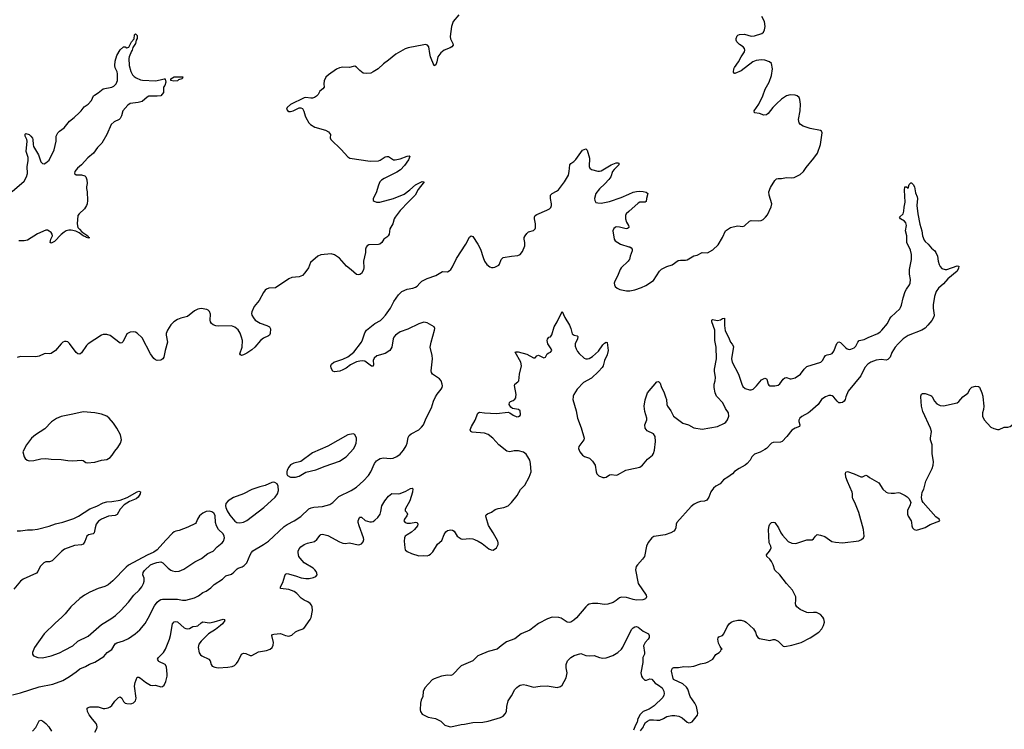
# Model space of a CAD drawing. Header units: inches. Extents: x 1694897 to 1849880, y 907231 to 1017944.
# Tile 58 of 171: x 1732779 to 1744450, y 976060 to 984471. Entities that reach past the tile are written whole.
import ezdxf

# ---------------------------------------------------------------- set-up
doc = ezdxf.new("R2010")
doc.units = ezdxf.units.IN
doc.header["$MEASUREMENT"] = 0
for name, color, linetype in [('B7937', 7, 'Continuous'), ('B7938', 7, 'Continuous'), ('B7947', 7, 'Continuous'), ('B7948', 7, 'Continuous')]:
    doc.layers.add(name, color=color, linetype=linetype)

msp = doc.modelspace()

# ---------------------------------------------------------------- linework, layer by layer
at = {"layer": 'B7937', "color": 6}
for points, elevation in [([(1732693, 976467), (1732789, 976491), (1733010, 976564), (1733170, 976597), (1733290, 976640), (1733370, 976686), (1733450, 976741), (1733490, 976776), (1733557, 976803), (1733606, 976834), (1733670, 976854), (1733776, 976924), (1733816, 976970), (1733870, 977007), (1733910, 977072), (1733930, 977085), (1734011, 977109), (1734070, 977138), (1734148, 977192), (1734201, 977239), (1734266, 977314), (1734303, 977377), (1734376, 977524), (1734410, 977569), (1734432, 977588), (1734450, 977598), (1734470, 977602), (1734570, 977603), (1734650, 977601), (1734710, 977590), (1734750, 977592), (1734850, 977618), (1734899, 977641), (1734950, 977680), (1734990, 977697), (1735045, 977735), (1735083, 977777), (1735181, 977839), (1735222, 977878), (1735290, 977900), (1735319, 977921), (1735356, 977964), (1735370, 977972), (1735414, 977986), (1735438, 978002), (1735470, 978034), (1735510, 978130), (1735525, 978155), (1735544, 978176), (1735670, 978250), (1735729, 978291), (1735915, 978465), (1735950, 978487), (1736034, 978530), (1736110, 978582), (1736208, 978672), (1736234, 978686), (1736266, 978694), (1736370, 978700), (1736456, 978724), (1736490, 978747), (1736560, 978820), (1736709, 978891), (1736770, 978930), (1736856, 979004), (1736913, 979067), (1736941, 979110), (1736986, 979210), (1737010, 979243), (1737030, 979259), (1737050, 979269), (1737090, 979278), (1737170, 979269), (1737206, 979274), (1737250, 979293), (1737290, 979323), (1737330, 979369), (1737360, 979420), (1737372, 979450), (1737383, 979517), (1737397, 979543), (1737419, 979561), (1737509, 979611), (1737540, 979640), (1737564, 979670), (1737598, 979750), (1737661, 979870), (1737683, 979950), (1737709, 980000)], 800), ([(1733670, 976027), (1733693, 976070), (1733698, 976090), (1733695, 976110), (1733685, 976130), (1733640, 976180), (1733604, 976230), (1733583, 976270), (1733579, 976301), (1733580, 976310), (1733590, 976320), (1733613, 976327), (1733710, 976325), (1733768, 976308), (1733790, 976305), (1733827, 976313), (1733850, 976325), (1733870, 976343), (1733906, 976394), (1733930, 976419), (1733950, 976437), (1733970, 976445), (1733990, 976430), (1734010, 976389), (1734030, 976370), (1734050, 976364), (1734090, 976361), (1734110, 976365), (1734127, 976373), (1734150, 976396), (1734161, 976430), (1734139, 976570), (1734146, 976614), (1734170, 976678), (1734190, 976678), (1734210, 976667), (1734270, 976617), (1734330, 976583), (1734350, 976580), (1734390, 976585), (1734450, 976563), (1734470, 976567), (1734490, 976585), (1734512, 976628), (1734525, 976690), (1734527, 976713), (1734520, 976800), (1734505, 976830), (1734430, 976865), (1734423, 976870), (1734414, 976890), (1734426, 976910), (1734483, 976970), (1734508, 977010), (1734529, 977070), (1734556, 977130), (1734568, 977172), (1734589, 977310), (1734610, 977333), (1734630, 977337), (1734650, 977332), (1734730, 977264), (1734750, 977254), (1734770, 977252), (1734790, 977256), (1734830, 977277), (1734870, 977281), (1734890, 977288), (1734930, 977321), (1734950, 977332), (1735030, 977323), (1735086, 977334), (1735190, 977365), (1735201, 977361), (1735209, 977350), (1735181, 977310), (1735160, 977290), (1735098, 977242), (1735015, 977190), (1734930, 977105), (1734904, 977070), (1734893, 977030), (1734907, 976967), (1734922, 976942), (1734937, 976930), (1735021, 976890), (1735035, 976870), (1735047, 976827), (1735062, 976810), (1735090, 976795), (1735130, 976789), (1735245, 976795), (1735296, 976804), (1735324, 976816), (1735350, 976839), (1735370, 976868), (1735410, 976949), (1735430, 976962), (1735458, 976958), (1735510, 976934), (1735530, 976933), (1735610, 976977), (1735706, 976994), (1735749, 977011), (1735770, 977030), (1735784, 977056), (1735787, 977090), (1735766, 977170), (1735777, 977183), (1735790, 977189), (1735870, 977196), (1735930, 977170), (1735970, 977163), (1736004, 977176), (1736050, 977215), (1736070, 977226), (1736147, 977253), (1736220, 977360), (1736233, 977387), (1736249, 977470), (1736244, 977510), (1736236, 977530), (1736222, 977550), (1736196, 977570), (1736150, 977592), (1736115, 977615), (1736065, 977670), (1736032, 977692), (1735970, 977717), (1735870, 977730), (1735869, 977750), (1735899, 977801), (1735921, 977879), (1735930, 977899), (1735937, 977903), (1735950, 977906), (1736050, 977878), (1736115, 977854), (1736170, 977847), (1736211, 977849), (1736261, 977859), (1736290, 977870), (1736303, 977890), (1736302, 977910), (1736295, 977930), (1736278, 977950), (1736256, 977970), (1736152, 978032), (1736102, 978090), (1736089, 978110), (1736079, 978150), (1736080, 978170), (1736090, 978201), (1736110, 978224), (1736151, 978250), (1736190, 978267), (1736273, 978287), (1736302, 978310), (1736340, 978360), (1736350, 978369), (1736370, 978372), (1736430, 978359), (1736570, 978283), (1736610, 978267), (1736636, 978264), (1736690, 978269), (1736790, 978246), (1736810, 978249), (1736830, 978259), (1736850, 978281), (1736858, 978310), (1736855, 978330), (1736801, 978470), (1736790, 978510), (1736791, 978530), (1736806, 978570), (1736810, 978575), (1736830, 978573), (1736875, 978535), (1736930, 978519), (1736950, 978519), (1736970, 978525), (1736990, 978538), (1737023, 978570), (1737050, 978610), (1737060, 978640), (1737070, 978710), (1737106, 978770), (1737150, 978824), (1737190, 978856), (1737270, 978853), (1737290, 978857), (1737356, 978884), (1737410, 978916), (1737430, 978920), (1737439, 978910), (1737436, 978870), (1737404, 978770), (1737350, 978670), (1737349, 978649), (1737368, 978628), (1737376, 978610), (1737369, 978590), (1737341, 978550), (1737333, 978530), (1737349, 978510), (1737370, 978503), (1737410, 978504), (1737476, 978516), (1737491, 978511), (1737497, 978490), (1737493, 978470), (1737460, 978430), (1737422, 978398), (1737370, 978367), (1737350, 978350), (1737340, 978330), (1737336, 978290), (1737344, 978210), (1737350, 978188), (1737370, 978167), (1737424, 978144), (1737510, 978116), (1737570, 978120), (1737610, 978117), (1737630, 978124), (1737650, 978136), (1737676, 978164), (1737730, 978253), (1737781, 978299), (1737811, 978370), (1737830, 978400), (1737850, 978415), (1737890, 978426), (1737910, 978422), (1737927, 978410), (1737965, 978350), (1738010, 978318), (1738030, 978313), (1738110, 978321), (1738150, 978318), (1738171, 978311), (1738212, 978292), (1738262, 978262), (1738338, 978198), (1738366, 978186), (1738390, 978184), (1738430, 978211), (1738450, 978250), (1738451, 978270), (1738446, 978290), (1738392, 978390), (1738337, 978477), (1738308, 978570), (1738306, 978590), (1738310, 978602), (1738324, 978616), (1738370, 978635), (1738416, 978664), (1738450, 978676), (1738516, 978690), (1738570, 978710), (1738610, 978747), (1738677, 978830), (1738717, 978903), (1738766, 978954), (1738818, 979050), (1738840, 979110), (1738835, 979210), (1738824, 979250), (1738804, 979290), (1738782, 979322), (1738750, 979347), (1738690, 979359), (1738641, 979359), (1738590, 979350), (1738555, 979355), (1738457, 979430), (1738386, 979510), (1738330, 979556), (1738290, 979571), (1738143, 979583), (1738125, 979590), (1738119, 979610), (1738134, 979650), (1738177, 979723), (1738210, 979808), (1738230, 979819), (1738290, 979811), (1738430, 979803), (1738570, 979818), (1738590, 979813), (1738630, 979782), (1738670, 979764), (1738693, 979767), (1738710, 979781), (1738715, 979790), (1738710, 979836), (1738690, 979850), (1738622, 979862), (1738599, 979879), (1738581, 979910), (1738585, 979935), (1738596, 979944), (1738630, 979957), (1738648, 979972), (1738659, 979990), (1738660, 980000)], 700), ([(1739338, 980000), (1739336, 979970), (1739374, 979834), (1739389, 979750), (1739435, 979635), (1739470, 979510), (1739464, 979490), (1739407, 979413), (1739402, 979390), (1739418, 979350), (1739450, 979310), (1739475, 979295), (1739533, 979273), (1739570, 979239), (1739602, 979190), (1739613, 979110), (1739620, 979090), (1739645, 979065), (1739690, 979045), (1739710, 979043), (1739730, 979049), (1739770, 979078), (1739790, 979081), (1739850, 979073), (1739864, 979076), (1739964, 979130), (1740000, 979138)], 700), ([(1732750, 978414), (1732790, 978413), (1732870, 978426), (1732930, 978425), (1732990, 978431), (1733130, 978468), (1733203, 978497), (1733290, 978516), (1733420, 978560), (1733474, 978586), (1733610, 978674), (1733695, 978705), (1733770, 978744), (1733810, 978756), (1733870, 978759), (1733970, 978778), (1734051, 978809), (1734170, 978876), (1734190, 978881), (1734210, 978875), (1734207, 978850), (1734183, 978810), (1734160, 978790), (1734079, 978761), (1734018, 978722), (1733968, 978670), (1733935, 978605), (1733910, 978596), (1733830, 978586), (1733750, 978549), (1733713, 978527), (1733686, 978490), (1733673, 978450), (1733661, 978390), (1733650, 978378), (1733595, 978365), (1733575, 978350), (1733550, 978285), (1733530, 978254), (1733510, 978245), (1733430, 978237), (1733310, 978194), (1733274, 978166), (1733163, 978057), (1733134, 978046), (1733090, 978046), (1733066, 978034), (1733022, 977990), (1732992, 977930), (1732977, 977910), (1732819, 977841), (1732790, 977816), (1732710, 977721)], 800), ([(1740000, 977615), (1739970, 977624), (1739914, 977626), (1739890, 977618), (1739850, 977585), (1739815, 977565), (1739750, 977543), (1739710, 977540), (1739630, 977550), (1739570, 977550), (1739530, 977543), (1739509, 977531), (1739490, 977512), (1739380, 977380), (1739347, 977353), (1739310, 977330), (1739290, 977327), (1739269, 977329), (1739197, 977377), (1739170, 977387), (1739090, 977389), (1739034, 977370), (1738930, 977313), (1738825, 977235), (1738722, 977190), (1738648, 977132), (1738550, 977098), (1738484, 977050), (1738438, 977010), (1738330, 976983), (1738230, 976939), (1738210, 976929), (1738150, 976871), (1738010, 976812), (1737910, 976706), (1737890, 976699), (1737850, 976702), (1737780, 976690), (1737690, 976657), (1737670, 976645), (1737581, 976550), (1737561, 976510), (1737559, 976450), (1737536, 976404), (1737529, 976370), (1737527, 976290), (1737530, 976270), (1737550, 976240), (1737622, 976202), (1737709, 976189), (1737770, 976157), (1737820, 976110), (1737870, 976092), (1737890, 976090), (1738010, 976119), (1738050, 976121), (1738150, 976139), (1738270, 976144), (1738330, 976155), (1738480, 976200), (1738510, 976215), (1738535, 976245), (1738548, 976272), (1738552, 976330), (1738570, 976396), (1738610, 976455), (1738649, 976530), (1738670, 976555), (1738690, 976571), (1738710, 976582), (1738750, 976590), (1738785, 976585), (1738870, 976558), (1738950, 976572), (1739030, 976576), (1739150, 976555), (1739190, 976566), (1739210, 976584), (1739257, 976670), (1739268, 976730), (1739258, 976790), (1739258, 976830), (1739273, 976870), (1739310, 976910), (1739350, 976934), (1739430, 976957), (1739490, 976933), (1739530, 976930), (1739590, 976935), (1739650, 976913), (1739690, 976904), (1739730, 976909), (1739810, 976935), (1739870, 976972), (1739912, 977010), (1739930, 977034), (1740000, 977179)], 700), ([(1732930, 976038), (1732970, 976080), (1733010, 976160), (1733030, 976169), (1733050, 976162), (1733089, 976130), (1733123, 976090), (1733157, 976037)], 700)]:
    msp.add_lwpolyline(points, dxfattribs=dict(at, elevation=elevation))
at = {"layer": 'B7937', "color": 6, "elevation": 900}
for points in [[(1733530, 979825), (1733410, 979794), (1733271, 979769), (1733214, 979746), (1733154, 979706), (1733078, 979622), (1732968, 979552), (1732919, 979510), (1732861, 979430), (1732817, 979350), (1732832, 979290), (1732843, 979270), (1732867, 979250), (1732890, 979244), (1732945, 979245), (1733030, 979266), (1733090, 979271), (1733150, 979263), (1733270, 979259), (1733350, 979247), (1733410, 979243), (1733510, 979250), (1733530, 979247), (1733562, 979222), (1733578, 979218), (1733670, 979227), (1733749, 979251), (1733810, 979260), (1733850, 979282), (1733875, 979310), (1733905, 979355), (1733941, 979399), (1733973, 979450), (1733987, 979490), (1733975, 979550), (1733931, 979631), (1733891, 979690), (1733840, 979750), (1733812, 979770), (1733750, 979794), (1733670, 979810)], [(1736730, 979564), (1736670, 979551), (1736430, 979418), (1736250, 979338), (1736110, 979235), (1736027, 979213), (1735990, 979195), (1735970, 979169), (1735950, 979130), (1735945, 979110), (1735946, 979086), (1735954, 979070), (1735990, 979050), (1736050, 979049), (1736090, 979061), (1736170, 979106), (1736290, 979137), (1736399, 979181), (1736570, 979239), (1736650, 979288), (1736739, 979390), (1736759, 979430), (1736767, 979450), (1736771, 979491), (1736770, 979510), (1736753, 979553)], [(1735790, 978988), (1735766, 978986), (1735690, 978950), (1735625, 978936), (1735530, 978902), (1735430, 978850), (1735314, 978806), (1735249, 978770), (1735224, 978736), (1735218, 978710), (1735222, 978690), (1735240, 978650), (1735270, 978600), (1735330, 978528), (1735352, 978512), (1735390, 978507), (1735430, 978517), (1735470, 978537), (1735672, 978690), (1735806, 978810), (1735835, 978850), (1735848, 978890), (1735843, 978943), (1735830, 978970), (1735805, 978985)], [(1735026, 978646), (1734990, 978642), (1734950, 978623), (1734909, 978590), (1734886, 978550), (1734871, 978510), (1734861, 978499), (1734770, 978456), (1734670, 978418), (1734630, 978410), (1734610, 978401), (1734590, 978386), (1734510, 978303), (1734410, 978187), (1734370, 978160), (1734290, 978125), (1734070, 978006), (1734040, 977980), (1733881, 977819), (1733827, 977773), (1733790, 977753), (1733710, 977731), (1733610, 977686), (1733547, 977650), (1733493, 977610), (1733385, 977510), (1733319, 977430), (1733279, 977390), (1733200, 977320), (1733070, 977190), (1732953, 977030), (1732931, 976970), (1732932, 976950), (1732941, 976930), (1732993, 976913), (1733050, 976908), (1733150, 976931), (1733250, 976965), (1733310, 977000), (1733410, 977048), (1733470, 977103), (1733590, 977166), (1733750, 977301), (1733861, 977370), (1733914, 977410), (1733979, 977470), (1734070, 977567), (1734131, 977650), (1734194, 977710), (1734226, 977750), (1734248, 977790), (1734255, 977815), (1734254, 977850), (1734240, 977890), (1734242, 977918), (1734258, 977942), (1734331, 978009), (1734358, 978022), (1734404, 978036), (1734450, 978044), (1734474, 978034), (1734538, 977970), (1734570, 977946), (1734590, 977937), (1734626, 977930), (1734670, 977934), (1734723, 977957), (1734856, 978044), (1734934, 978086), (1735010, 978145), (1735071, 978170), (1735119, 978221), (1735177, 978270), (1735193, 978290), (1735207, 978330), (1735204, 978350), (1735190, 978378), (1735136, 978430), (1735110, 978470), (1735099, 978510), (1735094, 978594), (1735081, 978621), (1735058, 978638)]]:
    msp.add_lwpolyline(points, close=True, dxfattribs=at)
at = {"layer": 'B7938', "color": 6}
for points, elevation in [([(1737985, 984530), (1737918, 984450), (1737897, 984390), (1737882, 984270), (1737885, 984245), (1737914, 984190), (1737918, 984170), (1737901, 984150), (1737882, 984138), (1737810, 984109), (1737770, 984077), (1737737, 984030), (1737723, 983970), (1737710, 983938), (1737690, 983925), (1737648, 984030), (1737639, 984070), (1737630, 984150), (1737614, 984170), (1737590, 984176), (1737570, 984174), (1737383, 984137), (1737350, 984124), (1737239, 984061), (1737152, 983990), (1737090, 983949), (1737028, 983890), (1736970, 983852), (1736941, 983839), (1736890, 983832), (1736850, 983839), (1736809, 983869), (1736770, 983910), (1736750, 983919), (1736730, 983918), (1736690, 983905), (1736610, 983908), (1736570, 983899), (1736535, 983885), (1736441, 983819), (1736409, 983791), (1736388, 983748), (1736384, 983710), (1736387, 983670), (1736373, 983650), (1736336, 983624), (1736316, 983584), (1736297, 983563), (1736273, 983547), (1736250, 983541), (1736230, 983540), (1736170, 983549), (1736150, 983545), (1735990, 983464), (1735948, 983430), (1735943, 983410), (1735953, 983393), (1735970, 983384), (1735990, 983382), (1736021, 983390), (1736090, 983427), (1736110, 983428), (1736130, 983417), (1736148, 983388), (1736161, 983330), (1736170, 983310), (1736207, 983247), (1736226, 983230), (1736279, 983199), (1736402, 983162), (1736440, 983140), (1736464, 983110), (1736460, 983070), (1736467, 983050), (1736590, 982933), (1736667, 982847), (1736691, 982831), (1736933, 982793), (1737030, 982800), (1737052, 982808), (1737110, 982845), (1737130, 982850), (1737150, 982850), (1737210, 982810), (1737230, 982809), (1737290, 982823), (1737370, 982855), (1737396, 982856), (1737402, 982850), (1737388, 982810), (1737339, 982741), (1737291, 982690), (1737250, 982663), (1737099, 982590), (1737066, 982570), (1737047, 982550), (1737030, 982510), (1737003, 982417), (1736968, 982350), (1736967, 982330), (1736981, 982321), (1737010, 982309), (1737049, 982309), (1737211, 982350), (1737335, 982405), (1737404, 982456), (1737470, 982513), (1737550, 982553), (1737572, 982550), (1737502, 982458), (1737467, 982390), (1737386, 982314), (1737290, 982208), (1737228, 982130), (1737217, 982110), (1737200, 982050), (1737166, 981994), (1737157, 981930), (1737148, 981910), (1737130, 981892), (1737094, 981870), (1737070, 981829), (1737048, 981812), (1737030, 981807), (1736919, 981801), (1736896, 981790), (1736885, 981775), (1736878, 981750), (1736876, 981710), (1736853, 981610), (1736859, 981530), (1736856, 981510), (1736848, 981490), (1736830, 981464), (1736810, 981451), (1736793, 981447), (1736770, 981451), (1736708, 981508), (1736651, 981551), (1736570, 981646), (1736510, 981685), (1736470, 981696), (1736350, 981685), (1736313, 981667), (1736226, 981594), (1736202, 981530), (1736160, 981470), (1736130, 981439), (1736090, 981423), (1736004, 981416), (1735970, 981398), (1735810, 981294), (1735733, 981287), (1735704, 981276), (1735690, 981265), (1735670, 981237), (1735618, 981142), (1735560, 981070), (1735530, 981010), (1735527, 980990), (1735532, 980970), (1735550, 980936), (1735572, 980910), (1735630, 980875), (1735710, 980846), (1735738, 980830), (1735750, 980805), (1735749, 980750), (1735740, 980730), (1735730, 980722), (1735670, 980697), (1735634, 980670), (1735565, 980590), (1735530, 980557), (1735470, 980517), (1735430, 980497), (1735410, 980491), (1735397, 980497), (1735390, 980510), (1735415, 980590), (1735418, 980670), (1735410, 980710), (1735394, 980754), (1735370, 980796), (1735330, 980828), (1735290, 980842), (1735130, 980839), (1735102, 980842), (1735074, 980854), (1735052, 980872), (1735041, 980890), (1735036, 980910), (1735039, 980979), (1735030, 981014), (1735014, 981030), (1734998, 981038), (1734931, 981049), (1734890, 981041), (1734850, 981021), (1734766, 980954), (1734690, 980935), (1734650, 980919), (1734606, 980890), (1734570, 980853), (1734531, 980790), (1734517, 980750), (1734516, 980730), (1734529, 980650), (1734502, 980550), (1734489, 980471), (1734475, 980450), (1734450, 980437), (1734410, 980433), (1734390, 980440), (1734370, 980455), (1734330, 980509), (1734230, 980701), (1734170, 980756), (1734150, 980768), (1734130, 980772), (1734090, 980768), (1734050, 980746), (1734004, 980656), (1733990, 980640), (1733970, 980636), (1733850, 980728), (1733810, 980740), (1733770, 980739), (1733750, 980733), (1733590, 980628), (1733570, 980608), (1733510, 980522), (1733490, 980507), (1733470, 980509), (1733450, 980525), (1733370, 980635), (1733350, 980653), (1733330, 980658), (1733310, 980655), (1733290, 980647), (1733269, 980630), (1733205, 980550), (1733150, 980514), (1733130, 980510), (1733090, 980514), (1733070, 980510), (1733010, 980483), (1732970, 980474), (1732790, 980478), (1732750, 980467)], 800), ([(1732690, 982435), (1732830, 982558), (1732859, 982610), (1732873, 982650), (1732869, 982730), (1732881, 982799), (1732878, 982838), (1732856, 982910), (1732869, 983030), (1732864, 983050), (1732844, 983090), (1732844, 983116), (1732850, 983123), (1732890, 983109), (1732910, 983092), (1732930, 983066), (1732936, 983050), (1732937, 982990), (1732943, 982970), (1733001, 982870), (1733030, 982786), (1733050, 982767), (1733070, 982764), (1733090, 982773), (1733130, 982805), (1733189, 982930), (1733211, 983030), (1733213, 983090), (1733230, 983131), (1733249, 983150), (1733306, 983190), (1733370, 983268), (1733424, 983310), (1733489, 983370), (1733509, 983390), (1733543, 983437), (1733590, 983471), (1733630, 983515), (1733653, 983567), (1733664, 983576), (1733710, 983605), (1733770, 983652), (1733870, 983671), (1733896, 983684), (1733924, 983710), (1733940, 983750), (1733939, 983830), (1733934, 983854), (1733910, 983901), (1733907, 983930), (1733910, 983978), (1733930, 984046), (1733970, 984113), (1734010, 984151), (1734030, 984151), (1734050, 984138), (1734074, 984146), (1734105, 984210), (1734135, 984245), (1734139, 984290), (1734150, 984305), (1734170, 984285), (1734172, 984250), (1734159, 984230), (1734150, 984189), (1734119, 984141), (1734112, 984110), (1734103, 984097), (1734077, 984030), (1734074, 984010), (1734078, 983930), (1734097, 983857), (1734118, 983818), (1734137, 983797), (1734161, 983781), (1734210, 983757), (1734233, 983753), (1734388, 983748), (1734443, 983757), (1734490, 983772), (1734502, 983770), (1734505, 983765), (1734512, 983730), (1734501, 983690), (1734485, 983670), (1734485, 983610), (1734451, 983570), (1734410, 983564), (1734310, 983564), (1734290, 983554), (1734230, 983503), (1734183, 983490), (1734090, 983477), (1734060, 983460), (1734002, 983390), (1733986, 983330), (1733970, 983300), (1733959, 983290), (1733899, 983261), (1733865, 983230), (1733810, 983110), (1733751, 983009), (1733703, 982957), (1733654, 982890), (1733588, 982832), (1733510, 982750), (1733465, 982710), (1733433, 982670), (1733429, 982649), (1733450, 982634), (1733512, 982632), (1733550, 982620), (1733562, 982610), (1733573, 982573), (1733579, 982530), (1733569, 982490), (1733569, 982470), (1733577, 982430), (1733583, 982330), (1733578, 982290), (1733572, 982270), (1733549, 982230), (1733483, 982170), (1733469, 982151), (1733459, 982050), (1733469, 982009), (1733487, 981987), (1733517, 981957), (1733588, 981910), (1733595, 981895), (1733606, 981890), (1733597, 981883), (1733570, 981890), (1733559, 981899), (1733530, 981910), (1733484, 981944), (1733443, 981963), (1733390, 981978), (1733362, 981978), (1733330, 981968), (1733306, 981954), (1733270, 981924), (1733190, 981844), (1733150, 981821), (1733139, 981830), (1733148, 981868), (1733166, 981910), (1733164, 981930), (1733150, 981950), (1733130, 981965), (1733110, 981975), (1733090, 981975), (1732990, 981934), (1732870, 981858), (1732830, 981850), (1732767, 981850)], 700), ([(1737709, 980000), (1737727, 980033), (1737774, 980090), (1737785, 980110), (1737790, 980130), (1737788, 980150), (1737775, 980190), (1737754, 980214), (1737672, 980270), (1737659, 980290), (1737656, 980310), (1737672, 980450), (1737668, 980490), (1737644, 980590), (1737655, 980650), (1737696, 980790), (1737698, 980810), (1737691, 980831), (1737610, 980879), (1737570, 980886), (1737510, 980867), (1737378, 980802), (1737290, 980770), (1737232, 980730), (1737214, 980710), (1737206, 980690), (1737191, 980590), (1737167, 980550), (1737110, 980515), (1737013, 980487), (1736981, 980459), (1736968, 980430), (1736974, 980386), (1736970, 980364), (1736950, 980365), (1736870, 980423), (1736848, 980428), (1736810, 980425), (1736770, 980414), (1736700, 980380), (1736650, 980340), (1736610, 980319), (1736573, 980307), (1736510, 980299), (1736490, 980307), (1736470, 980340), (1736468, 980370), (1736476, 980390), (1736504, 980410), (1736611, 980449), (1736670, 980477), (1736741, 980530), (1736832, 980650), (1736844, 980676), (1736870, 980759), (1736888, 980792), (1736988, 980872), (1737054, 980906), (1737081, 980930), (1737116, 980970), (1737173, 981050), (1737212, 981130), (1737269, 981210), (1737308, 981250), (1737370, 981278), (1737439, 981290), (1737470, 981302), (1737490, 981314), (1737522, 981350), (1737547, 981370), (1737610, 981404), (1737710, 981440), (1737790, 981485), (1737850, 981484), (1737870, 981493), (1737889, 981510), (1737910, 981542), (1737958, 981642), (1738066, 981810), (1738110, 981892), (1738130, 981910), (1738150, 981900), (1738211, 981810), (1738241, 981750), (1738271, 981651), (1738289, 981610), (1738316, 981570), (1738350, 981541), (1738370, 981534), (1738390, 981534), (1738410, 981538), (1738459, 981561), (1738468, 981572), (1738485, 981630), (1738510, 981653), (1738610, 981670), (1738684, 981676), (1738712, 981688), (1738739, 981722), (1738765, 981790), (1738765, 981830), (1738757, 981870), (1738759, 981890), (1738769, 981910), (1738790, 981937), (1738810, 981955), (1738870, 981974), (1738888, 981992), (1738894, 982006), (1738894, 982050), (1738880, 982110), (1738880, 982130), (1738888, 982150), (1738910, 982164), (1739028, 982212), (1739057, 982230), (1739073, 982247), (1739082, 982270), (1739083, 982290), (1739069, 982350), (1739072, 982390), (1739090, 982413), (1739143, 982437), (1739166, 982454), (1739238, 982550), (1739284, 982630), (1739292, 982670), (1739298, 982750), (1739312, 982768), (1739349, 982791), (1739370, 982813), (1739450, 982923), (1739490, 982940), (1739505, 982925), (1739533, 982830), (1739530, 982730), (1739537, 982710), (1739556, 982696), (1739630, 982677), (1739650, 982675), (1739670, 982680), (1739790, 982752), (1739850, 982774), (1739870, 982776), (1739880, 982770), (1739880, 982750), (1739824, 982696), (1739807, 982673), (1739784, 982610), (1739764, 982576), (1739716, 982524), (1739650, 982467), (1739608, 982410), (1739593, 982350), (1739595, 982330), (1739610, 982306), (1739630, 982299), (1739670, 982298), (1739770, 982316), (1739910, 982362), (1740000, 982403)], 800), ([(1740000, 982199), (1739967, 982170), (1739959, 982150), (1739959, 982110), (1739972, 982070), (1739995, 982030), (1740000, 982014)], 800), ([(1740000, 982009), (1739997, 982003), (1739985, 981995), (1739968, 981992), (1739890, 982012), (1739850, 982015), (1739836, 982010), (1739823, 981997), (1739810, 981970), (1739824, 981870), (1739836, 981850), (1739900, 981810), (1740000, 981780)], 800), ([(1740000, 981619), (1739993, 981607), (1739910, 981530), (1739895, 981510), (1739866, 981430), (1739832, 981370), (1739826, 981350), (1739829, 981330), (1739838, 981310), (1739859, 981290), (1739894, 981274), (1739970, 981257), (1740000, 981258)], 800), ([(1738660, 980000), (1738663, 980030), (1738645, 980135), (1738648, 980152), (1738683, 980177), (1738694, 980190), (1738704, 980270), (1738726, 980370), (1738721, 980410), (1738650, 980530), (1738664, 980536), (1738686, 980534), (1738790, 980508), (1738870, 980465), (1738890, 980463), (1738910, 980487), (1738930, 980493), (1738990, 980465), (1739010, 980473), (1739031, 980510), (1739050, 980523), (1739071, 980530), (1739085, 980550), (1739079, 980570), (1739039, 980630), (1739031, 980669), (1739035, 980685), (1739050, 980708), (1739070, 980713), (1739085, 980735), (1739115, 980830), (1739151, 980889), (1739210, 981013), (1739241, 980941), (1739296, 980850), (1739312, 980810), (1739328, 980748), (1739350, 980732), (1739385, 980725), (1739395, 980715), (1739391, 980690), (1739365, 980630), (1739363, 980603), (1739374, 980570), (1739390, 980540), (1739410, 980515), (1739470, 980461), (1739490, 980451), (1739510, 980451), (1739530, 980456), (1739570, 980480), (1739638, 980542), (1739690, 980617), (1739710, 980637), (1739730, 980650), (1739743, 980643), (1739755, 980550), (1739741, 980499), (1739710, 980430), (1739695, 980370), (1739682, 980350), (1739640, 980300), (1739558, 980222), (1739461, 980170), (1739388, 980090), (1739347, 980030), (1739338, 980010), (1739338, 980000)], 700)]:
    msp.add_lwpolyline(points, dxfattribs=dict(at, elevation=elevation))
at = {"layer": 'B7938', "color": 6, "elevation": 700}
msp.add_lwpolyline([(1734604, 983744), (1734570, 983749), (1734569, 983770), (1734610, 983792), (1734712, 983792), (1734710, 983778), (1734702, 983770), (1734663, 983757), (1734650, 983747)], close=True, dxfattribs=at)
at = {"layer": 'B7947', "color": 6, "elevation": 700}
for points in [[(1742332, 980000), (1742309, 979990), (1742284, 979970), (1742245, 979910), (1742150, 979827), (1742130, 979812), (1742051, 979769), (1742028, 979750), (1742016, 979724), (1742016, 979710), (1742027, 979670), (1742024, 979650), (1741970, 979630), (1741930, 979607), (1741871, 979529), (1741815, 979470), (1741796, 979464), (1741710, 979460), (1741690, 979452), (1741630, 979390), (1741610, 979375), (1741556, 979344), (1741490, 979320), (1741458, 979290), (1741438, 979250), (1741403, 979210), (1741377, 979190), (1741307, 979153), (1741250, 979114), (1741227, 979090), (1741173, 979047), (1741123, 979017), (1741081, 978970), (1741030, 978942), (1741003, 978917), (1740970, 978873), (1740948, 978810), (1740925, 978775), (1740897, 978763), (1740850, 978759), (1740812, 978748), (1740772, 978728), (1740738, 978702), (1740570, 978512), (1740560, 978490), (1740558, 978450), (1740550, 978430), (1740533, 978410), (1740497, 978390), (1740430, 978365), (1740295, 978345), (1740271, 978329), (1740230, 978274), (1740210, 978230), (1740183, 978110), (1740162, 978078), (1740100, 978010), (1740087, 977990), (1740077, 977950), (1740108, 977790), (1740203, 977650), (1740209, 977630), (1740201, 977610), (1740195, 977605), (1740167, 977593), (1740090, 977592), (1740050, 977599), (1740000, 977615)], [(1740000, 979138), (1740130, 979168), (1740163, 979190), (1740219, 979261), (1740278, 979310), (1740291, 979330), (1740303, 979370), (1740314, 979470), (1740310, 979530), (1740290, 979561), (1740217, 979597), (1740191, 979630), (1740189, 979670), (1740212, 979730), (1740214, 979750), (1740188, 979828), (1740182, 979890), (1740194, 979966), (1740205, 980000)], [(1740137, 976043), (1740173, 976090), (1740176, 976104), (1740198, 976142), (1740222, 976158), (1740250, 976171), (1740290, 976174), (1740330, 976167), (1740366, 976170), (1740410, 976187), (1740450, 976211), (1740510, 976223), (1740543, 976223), (1740590, 976215), (1740630, 976195), (1740690, 976145), (1740710, 976135), (1740730, 976139), (1740749, 976150), (1740812, 976228), (1740816, 976250), (1740801, 976330), (1740783, 976370), (1740728, 976450), (1740697, 976537), (1740681, 976561), (1740638, 976598), (1740529, 976650), (1740523, 976663), (1740506, 976750), (1740509, 976770), (1740517, 976783), (1740531, 976791), (1740589, 976791), (1740650, 976803), (1740710, 976800), (1740770, 976808), (1740850, 976838), (1740910, 976849), (1740940, 976860), (1740994, 976890), (1741030, 976945), (1741068, 976970), (1741088, 976990), (1741095, 977005), (1741106, 977010), (1741096, 977016), (1741081, 977041), (1741063, 977083), (1741054, 977130), (1741057, 977143), (1741065, 977155), (1741110, 977172), (1741126, 977190), (1741164, 977276), (1741190, 977312), (1741211, 977329), (1741238, 977342), (1741290, 977353), (1741330, 977352), (1741370, 977342), (1741391, 977331), (1741476, 977250), (1741499, 977210), (1741511, 977170), (1741530, 977147), (1741550, 977137), (1741650, 977115), (1741670, 977113), (1741710, 977124), (1741730, 977123), (1741770, 977103), (1741830, 977046), (1741850, 977042), (1741930, 977058), (1742042, 977090), (1742150, 977146), (1742250, 977211), (1742285, 977250), (1742306, 977290), (1742317, 977330), (1742311, 977370), (1742299, 977390), (1742270, 977420), (1742224, 977444), (1742190, 977446), (1742130, 977439), (1742110, 977443), (1742030, 977481), (1741992, 977510), (1741979, 977530), (1741973, 977550), (1741979, 977590), (1741977, 977630), (1741938, 977710), (1741868, 977788), (1741789, 977890), (1741728, 977948), (1741709, 978010), (1741690, 978050), (1741670, 978077), (1741634, 978110), (1741630, 978130), (1741667, 978170), (1741680, 978190), (1741685, 978210), (1741681, 978230), (1741662, 978270), (1741654, 978430), (1741661, 978470), (1741669, 978490), (1741689, 978510), (1741710, 978517), (1741731, 978510), (1741774, 978450), (1741800, 978390), (1741821, 978361), (1741888, 978288), (1741930, 978266), (1741970, 978263), (1741990, 978266), (1742110, 978304), (1742173, 978307), (1742190, 978316), (1742210, 978350), (1742232, 978368), (1742270, 978363), (1742324, 978344), (1742405, 978285), (1742450, 978278), (1742530, 978272), (1742726, 978294), (1742759, 978310), (1742781, 978330), (1742790, 978350), (1742780, 978430), (1742727, 978630), (1742700, 978690), (1742680, 978750), (1742656, 978790), (1742650, 978810), (1742651, 978850), (1742646, 978870), (1742590, 978996), (1742572, 979050), (1742566, 979094), (1742571, 979109), (1742590, 979117), (1742671, 979090), (1742750, 979052), (1742770, 979054), (1742810, 979072), (1742830, 979064), (1742850, 979044), (1742962, 978982), (1743010, 978906), (1743051, 978870), (1743070, 978863), (1743110, 978859), (1743150, 978858), (1743190, 978867), (1743210, 978864), (1743273, 978833), (1743297, 978817), (1743324, 978790), (1743341, 978750), (1743331, 978710), (1743304, 978656), (1743303, 978610), (1743310, 978588), (1743345, 978530), (1743350, 978510), (1743352, 978470), (1743360, 978450), (1743381, 978430), (1743410, 978422), (1743490, 978443), (1743510, 978451), (1743570, 978488), (1743686, 978530), (1743678, 978550), (1743639, 978579), (1743488, 978748), (1743475, 978770), (1743467, 978807), (1743478, 978870), (1743494, 978906), (1743520, 979000), (1743596, 979150), (1743606, 979190), (1743610, 979230), (1743596, 979330), (1743594, 979430), (1743576, 979490), (1743574, 979510), (1743585, 979590), (1743573, 979630), (1743486, 979826), (1743469, 979890), (1743461, 980000)], [(1740435, 980000), (1740444, 979970), (1740451, 979911), (1740459, 979890), (1740496, 979836), (1740529, 979770), (1740641, 979690), (1740705, 979670), (1740770, 979633), (1740870, 979618), (1741052, 979650), (1741135, 979690), (1741150, 979701), (1741170, 979727), (1741184, 979770), (1741181, 979810), (1741144, 979864), (1741114, 979930), (1741047, 980000)], [(1742573, 980000), (1742562, 979970), (1742550, 979950), (1742530, 979933), (1742510, 979928), (1742490, 979931), (1742468, 979948), (1742430, 979995), (1742424, 980000)], [(1743596, 980000), (1743622, 979950), (1743650, 979919), (1743690, 979900), (1743730, 979894), (1743890, 979931), (1743910, 979946), (1743960, 980000), (1743960, 980000)], [(1744196, 980000), (1744207, 979890), (1744203, 979850), (1744190, 979810), (1744191, 979770), (1744213, 979730), (1744290, 979643), (1744324, 979624), (1744370, 979613), (1744390, 979613), (1744450, 979642), (1744490, 979642), (1744519, 979650), (1744626, 979734), (1744730, 979782), (1744750, 979787), (1744810, 979782), (1744918, 979802), (1744949, 979811), (1744969, 979830), (1744977, 979857), (1744963, 979890), (1744876, 980000)], [(1740000, 977179), (1740033, 977247), (1740050, 977264), (1740070, 977274), (1740090, 977277), (1740110, 977272), (1740170, 977222), (1740231, 977191), (1740242, 977170), (1740239, 977150), (1740230, 977130), (1740191, 977089), (1740175, 977050), (1740185, 976970), (1740183, 976950), (1740167, 976910), (1740165, 976850), (1740143, 976730), (1740150, 976691), (1740162, 976670), (1740190, 976644), (1740210, 976644), (1740250, 976660), (1740270, 976656), (1740310, 976607), (1740350, 976585), (1740393, 976553), (1740413, 976513), (1740418, 976482), (1740416, 976464), (1740401, 976439), (1740300, 976340), (1740240, 976300), (1740169, 976271), (1740128, 976230), (1740118, 976202), (1740107, 976190), (1740097, 976143), (1740079, 976110), (1740056, 976050)]]:
    msp.add_lwpolyline(points, dxfattribs=at)
at = {"layer": 'B7948', "color": 6}
for points, elevation in [([(1740000, 981258), (1740010, 981258), (1740070, 981270), (1740150, 981296), (1740200, 981320), (1740290, 981378), (1740364, 981490), (1740386, 981514), (1740450, 981547), (1740513, 981567), (1740585, 981615), (1740610, 981622), (1740670, 981619), (1740690, 981625), (1740769, 981671), (1740810, 981679), (1740870, 981710), (1740930, 981709), (1740996, 981744), (1741059, 981801), (1741110, 981890), (1741144, 981970), (1741206, 982010), (1741288, 982028), (1741350, 982019), (1741370, 982028), (1741430, 982083), (1741448, 982092), (1741534, 982086), (1741568, 982092), (1741590, 982103), (1741619, 982130), (1741641, 982159), (1741688, 982252), (1741694, 982290), (1741661, 982390), (1741660, 982430), (1741679, 982481), (1741730, 982567), (1741750, 982583), (1741770, 982587), (1741810, 982588), (1741870, 982601), (1741930, 982596), (1741960, 982600), (1742030, 982635), (1742069, 982670), (1742102, 982718), (1742194, 982830), (1742235, 982890), (1742271, 982990), (1742290, 983130), (1742283, 983150), (1742270, 983158), (1742150, 983182), (1742064, 983210), (1742035, 983230), (1742020, 983250), (1742011, 983290), (1742032, 983390), (1742033, 983470), (1742027, 983527), (1742018, 983550), (1741993, 983570), (1741970, 983576), (1741910, 983579), (1741870, 983569), (1741810, 983528), (1741750, 983474), (1741706, 983430), (1741650, 983359), (1741630, 983342), (1741599, 983339), (1741550, 983359), (1741489, 983369), (1741483, 983390), (1741540, 983470), (1741586, 983570), (1741614, 983646), (1741662, 983730), (1741692, 983810), (1741703, 983890), (1741690, 983950), (1741667, 983970), (1741610, 983990), (1741570, 983996), (1741510, 983988), (1741468, 983972), (1741330, 983866), (1741255, 983834), (1741250, 983834), (1741239, 983850), (1741242, 983890), (1741250, 983906), (1741301, 983970), (1741331, 984029), (1741370, 984089), (1741375, 984110), (1741371, 984130), (1741355, 984150), (1741310, 984177), (1741281, 984210), (1741272, 984230), (1741271, 984250), (1741282, 984278), (1741290, 984288), (1741310, 984296), (1741370, 984301), (1741450, 984277), (1741490, 984279), (1741574, 984306), (1741595, 984325), (1741608, 984350), (1741616, 984390), (1741607, 984450), (1741577, 984510)], 800), ([(1741047, 980000), (1741037, 980010), (1741023, 980050), (1741010, 980110), (1741010, 980150), (1741023, 980190), (1741028, 980230), (1741014, 980306), (1741015, 980330), (1741040, 980450), (1741034, 980590), (1741017, 980670), (1741018, 980790), (1740985, 980890), (1740985, 980910), (1740990, 980916), (1741050, 980905), (1741085, 980915), (1741110, 980929), (1741133, 980933), (1741133, 980847), (1741142, 980782), (1741181, 980710), (1741206, 980650), (1741226, 980626), (1741238, 980598), (1741218, 980450), (1741226, 980410), (1741300, 980270), (1741337, 980150), (1741350, 980122), (1741379, 980099), (1741430, 980082), (1741450, 980082), (1741473, 980090), (1741514, 980130), (1741570, 980202), (1741610, 980221), (1741630, 980216), (1741635, 980210), (1741650, 980150), (1741659, 980139), (1741672, 980132), (1741730, 980130), (1741770, 980141), (1741790, 980156), (1741830, 980209), (1741850, 980228), (1741870, 980229), (1741910, 980216), (1741925, 980215), (1741970, 980226), (1742034, 980270), (1742079, 980330), (1742110, 980359), (1742274, 980410), (1742296, 980430), (1742314, 980466), (1742331, 980489), (1742350, 980498), (1742390, 980506), (1742410, 980516), (1742430, 980542), (1742465, 980635), (1742481, 980650), (1742490, 980654), (1742510, 980645), (1742566, 980586), (1742587, 980570), (1742610, 980563), (1742630, 980565), (1742670, 980583), (1742690, 980600), (1742715, 980650), (1742730, 980667), (1742790, 980680), (1742835, 980705), (1742950, 980753), (1742979, 980770), (1743000, 980790), (1743066, 980870), (1743092, 980930), (1743108, 980950), (1743210, 981044), (1743221, 981059), (1743233, 981087), (1743250, 981175), (1743276, 981250), (1743290, 981279), (1743327, 981330), (1743334, 981350), (1743339, 981390), (1743327, 981453), (1743325, 981510), (1743349, 981630), (1743349, 981689), (1743338, 981738), (1743295, 981830), (1743293, 981910), (1743278, 981970), (1743291, 982030), (1743284, 982064), (1743265, 982085), (1743219, 982110), (1743209, 982130), (1743249, 982170), (1743260, 982200), (1743261, 982250), (1743275, 982310), (1743265, 982450), (1743269, 982490), (1743292, 982492), (1743310, 982474), (1743322, 982518), (1743343, 982537), (1743350, 982539), (1743370, 982519), (1743384, 982490), (1743397, 982417), (1743417, 982370), (1743422, 982350), (1743414, 982270), (1743423, 982170), (1743447, 982047), (1743473, 981970), (1743479, 981910), (1743499, 981859), (1743510, 981843), (1743546, 981810), (1743585, 981765), (1743625, 981730), (1743640, 981710), (1743656, 981670), (1743667, 981610), (1743679, 981570), (1743690, 981547), (1743710, 981524), (1743749, 981509), (1743770, 981510), (1743890, 981555), (1743911, 981551), (1743907, 981527), (1743890, 981490), (1743780, 981400), (1743730, 981341), (1743670, 981290), (1743643, 981250), (1743623, 981190), (1743606, 981090), (1743605, 981050), (1743617, 980970), (1743615, 980950), (1743590, 980907), (1743544, 980850), (1743510, 980816), (1743473, 980790), (1743310, 980729), (1743250, 980690), (1743190, 980630), (1743158, 980590), (1743115, 980525), (1743095, 980470), (1743070, 980444), (1743050, 980437), (1742990, 980444), (1742930, 980435), (1742867, 980410), (1742832, 980388), (1742797, 980350), (1742750, 980250), (1742599, 980070), (1742573, 980000)], 700), ([(1740000, 982403), (1740050, 982426), (1740090, 982436), (1740130, 982440), (1740170, 982435), (1740205, 982425), (1740225, 982410), (1740208, 982352), (1740203, 982317), (1740191, 982309), (1740130, 982307), (1740110, 982298), (1740000, 982199)], 800), ([(1740000, 982014), (1740001, 982010), (1740000, 982009)], 800), ([(1740000, 981780), (1740010, 981778), (1740027, 981767), (1740038, 981750), (1740037, 981730), (1740014, 981670), (1740007, 981630), (1740000, 981619)], 800), ([(1740205, 980000), (1740219, 980050), (1740330, 980177), (1740350, 980183), (1740370, 980161), (1740383, 980123), (1740420, 980050), (1740435, 980000)], 700), ([(1743960, 980000), (1744016, 980044), (1744046, 980094), (1744066, 980114), (1744110, 980127), (1744145, 980125), (1744154, 980114), (1744184, 980050), (1744195, 980010), (1744196, 980000)], 700), ([(1742424, 980000), (1742410, 980011), (1742395, 980015), (1742370, 980016), (1742332, 980000)], 700), ([(1743461, 980000), (1743460, 980010), (1743468, 980032), (1743481, 980039), (1743510, 980039), (1743578, 980018), (1743590, 980010), (1743596, 980000)], 700)]:
    msp.add_lwpolyline(points, dxfattribs=dict(at, elevation=elevation))

doc.saveas('drawing.dxf')
